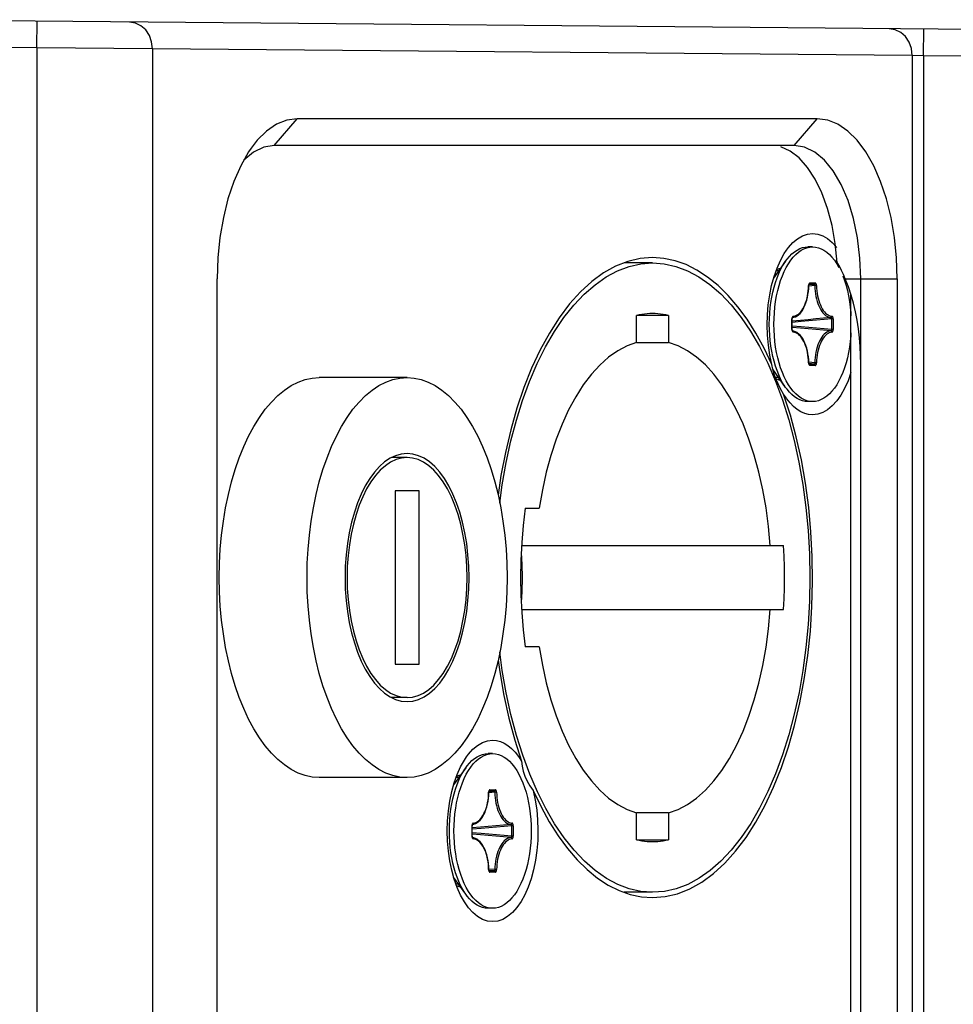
# Model space of a CAD drawing. Extents: x 0 to 420, y 0 to 297.
# Tile 22 of 124: x 157.52 to 164.52, y 81.72 to 89.11. Entities that reach past the tile are written whole.
import ezdxf

# ---------------------------------------------------------------- set-up
doc = ezdxf.new("R2010")
doc.units = 0
doc.header["$LTSCALE"] = 23.1
doc.layers.get('0').update_dxf_attribs({"linetype": 'CONTINUOUS'})
doc.layers.add('02___PRT_ALL_AXES', color=7, linetype='CONTINUOUS')
doc.layers.add('AXES', color=7, linetype='CONTINUOUS')

msp = doc.modelspace()

# ---------------------------------------------------------------- linework, layer by layer
at = {"color": 7, "linetype": 'CONTINUOUS'}
for p, q in [((173.781457, 88.955189), (156.264376, 89.108059)), ((157.648271, 88.895974), (157.650016, 89.095966)), ((164.299346, 88.837931), (164.301091, 89.037923)), ((157.648271, 88.895974), (156.26263, 88.908066)), ((158.514296, 88.889928), (157.648271, 88.895974)), ((157.648271, 88.895974), (157.648271, 74.552777)), ((164.212743, 88.840198), (158.514296, 88.889928)), ((158.514296, 88.889928), (158.514296, 74.558823)), ((164.299346, 88.837931), (164.212743, 88.840198)), ((164.212743, 88.840198), (164.212743, 74.608552)), ((173.179712, 88.760433), (164.299346, 88.837931)), ((164.299346, 88.837931), (164.299346, 74.61082)), ((159.427564, 88.164375), (159.600769, 88.364375)), ((163.500769, 88.364375), (159.600769, 88.364375)), ((163.327564, 88.164375), (163.500769, 88.364375)), ((159.371215, 88.272934), (159.300794, 88.203634)), ((159.300794, 88.203634), (159.254391, 88.144081)), ((163.327564, 88.164375), (159.427564, 88.164375)), ((163.613846, 87.437042), (163.647209, 87.400118)), ((162.266333, 87.284375), (162.052441, 87.284375)), ((163.21224, 87.224375), (163.19199, 87.224375)), ((159.000769, 76.284375), (159.000769, 87.164375)), ((163.446603, 87.133539), (163.486064, 87.133539)), ((163.711752, 87.164375), (164.100769, 87.164375)), ((163.827564, 76.284375), (163.827564, 87.164375)), ((164.100769, 87.164375), (164.100769, 76.284375)), ((163.436836, 87.117516), (163.436648, 87.114427)), ((163.43724, 87.120432), (163.436836, 87.117516)), ((163.437868, 87.123205), (163.43724, 87.120432)), ((163.483135, 87.114027), (163.437792, 87.109815)), ((163.478159, 87.123577), (163.438666, 87.11977)), ((163.440027, 87.123577), (163.478159, 87.123577)), ((163.754359, 76.40343), (163.754359, 87.045321)), ((162.386333, 86.889776), (162.146333, 86.889776)), ((162.146333, 86.688121), (162.146333, 86.889776)), ((162.386333, 86.889776), (162.386333, 86.688121)), ((163.311875, 86.866932), (163.311752, 86.863837)), ((163.311752, 86.863837), (163.313091, 86.863837)), ((163.311752, 86.784914), (163.311752, 86.863837)), ((163.312218, 86.869876), (163.311875, 86.866932)), ((163.313091, 86.784914), (163.313091, 86.863837)), ((163.375508, 86.85347), (163.313091, 86.848148)), ((163.379913, 86.843575), (163.313091, 86.837916)), ((163.315174, 86.874121), (163.314734, 86.874029)), ((163.315177, 86.873887), (163.315433, 86.874295)), ((163.620915, 86.863837), (163.608029, 86.863837)), ((163.608029, 86.863837), (163.608029, 86.784913)), ((163.620915, 86.863837), (163.620915, 86.784914)), ((163.311752, 86.784914), (163.313091, 86.784914)), ((163.311752, 86.784914), (163.311875, 86.781819)), ((163.311875, 86.781819), (163.312218, 86.778876)), ((163.315174, 86.774629), (163.314734, 86.774722)), ((163.326648, 86.772631), (163.315243, 86.774764)), ((163.315651, 86.774175), (163.315243, 86.774764)), ((163.620915, 86.784914), (163.608029, 86.784914)), ((162.146333, 86.688121), (162.386333, 86.688121)), ((163.483135, 86.534724), (163.437792, 86.538936)), ((163.130313, 86.53178), (163.187921, 86.398194)), ((163.436648, 86.534314), (163.436835, 86.531232)), ((163.436835, 86.531232), (163.437239, 86.528319)), ((163.478159, 86.525174), (163.438665, 86.528981)), ((163.478159, 86.525174), (163.440026, 86.525174)), ((163.486064, 86.515212), (163.446603, 86.515212)), ((163.21224, 86.424375), (163.187118, 86.424375)), ((163.187921, 86.398194), (163.240403, 86.256423)), ((163.27004, 86.269175), (163.249355, 86.300848)), ((160.424513, 85.824375), (160.308996, 85.824375)), ((160.514513, 85.574375), (160.334513, 85.574375)), ((160.334513, 85.574375), (160.334513, 84.274375)), ((160.514513, 84.274375), (160.514513, 85.574375)), ((161.311085, 85.444375), (161.415158, 85.444375)), ((161.283946, 85.164375), (163.249034, 85.164375)), ((161.283946, 84.684375), (163.249034, 84.684375)), ((161.415158, 84.404375), (161.311085, 84.404375)), ((160.334513, 84.274375), (160.514513, 84.274375)), ((160.424513, 84.024375), (160.308996, 84.024375)), ((161.402353, 83.31697), (161.344746, 83.450556)), ((160.81224, 83.424375), (160.792015, 83.424375)), ((161.036836, 83.317516), (161.036648, 83.314427)), ((161.03724, 83.320432), (161.036836, 83.317516)), ((161.037868, 83.323205), (161.03724, 83.320432)), ((161.083135, 83.314027), (161.037792, 83.309815)), ((161.078159, 83.323577), (161.038666, 83.31977)), ((161.040027, 83.323577), (161.078159, 83.323577)), ((161.046603, 83.333539), (161.086064, 83.333539)), ((162.386333, 83.160629), (162.146333, 83.160629)), ((162.146333, 82.958975), (162.146333, 83.160629)), ((162.386333, 83.160629), (162.386333, 82.958975)), ((160.911875, 83.066932), (160.911752, 83.063837)), ((160.912218, 83.069876), (160.911875, 83.066932)), ((160.915174, 83.074121), (160.914734, 83.074029)), ((160.915177, 83.073887), (160.915433, 83.074295)), ((160.911752, 83.063837), (160.913091, 83.063837)), ((160.911752, 82.984914), (160.911752, 83.063837)), ((160.913091, 82.984914), (160.913091, 83.063837)), ((160.975508, 83.05347), (160.913091, 83.048148)), ((160.979913, 83.043575), (160.913091, 83.037916)), ((161.220915, 83.063837), (161.208029, 83.063837)), ((161.208029, 83.063837), (161.208029, 82.984913)), ((161.220915, 83.063837), (161.220915, 82.984914)), ((160.911752, 82.984914), (160.913091, 82.984914)), ((160.911752, 82.984914), (160.911875, 82.981819)), ((160.911875, 82.981819), (160.912218, 82.978876)), ((160.915174, 82.974629), (160.914734, 82.974722)), ((160.926648, 82.972631), (160.915243, 82.974764)), ((160.915651, 82.974175), (160.915243, 82.974764)), ((161.220915, 82.984914), (161.208029, 82.984914)), ((162.146333, 82.958975), (162.386333, 82.958975)), ((161.036648, 82.734314), (161.036835, 82.731232)), ((161.036835, 82.731232), (161.037239, 82.728319)), ((161.083135, 82.734724), (161.037792, 82.738936)), ((161.078159, 82.725174), (161.038665, 82.728981)), ((161.078159, 82.725174), (161.040026, 82.725174)), ((161.086064, 82.715212), (161.046603, 82.715212)), ((160.81224, 82.624375), (160.792015, 82.624375)), ((162.266333, 82.564375), (162.052235, 82.564375))]:
    msp.add_line(p, q, dxfattribs=at)
for points in [[(158.514296, 88.889928), (158.508563, 88.941451), (158.491524, 88.989494), (158.464332, 89.030816), (158.428821, 89.062628), (158.387391, 89.082782), (158.342837, 89.08992)], [(164.212743, 88.840198), (164.20701, 88.891718), (164.189973, 88.939761), (164.162782, 88.981083), (164.127272, 89.012896), (164.085841, 89.033052), (164.041284, 89.040191)], [(159.600769, 88.364375), (159.521821, 88.353814), (159.445509, 88.323503), (159.371215, 88.272934)], [(164.100769, 87.164375), (164.095488, 87.322272), (164.080333, 87.474896), (164.055049, 87.623483), (164.020399, 87.764326), (163.976739, 87.894782), (163.925035, 88.0129), (163.865976, 88.116309), (163.800749, 88.20363), (163.730326, 88.272932), (163.656032, 88.323502), (163.579719, 88.353813), (163.500769, 88.364375)], [(159.427564, 88.164375), (159.34938, 88.152074), (159.273103, 88.115462), (159.200608, 88.055422)], [(163.827564, 87.164375), (163.821414, 87.320743), (163.803108, 87.473298), (163.773087, 87.618287), (163.732088, 87.752118), (163.681118, 87.871481), (163.621437, 87.973421), (163.554521, 88.055421), (163.482026, 88.115462), (163.405748, 88.152074), (163.327564, 88.164375)], [(159.254391, 88.144081), (159.235566, 88.116314), (159.176507, 88.012906), (159.124802, 87.894789), (159.081142, 87.764334), (159.046491, 87.623489), (159.021206, 87.4749), (159.00605, 87.322274), (159.000769, 87.164375)], [(163.650539, 87.287756), (163.636409, 87.42977), (163.612693, 87.564025), (163.578986, 87.691939), (163.536499, 87.809259), (163.485877, 87.912741), (163.428408, 88.00079), (163.365107, 88.071032), (163.297434, 88.12256), (163.227409, 88.153462)], [(163.27004, 87.379576), (163.284675, 87.399142), (163.31819, 87.436432), (163.35369, 87.465901), (163.39057, 87.487278), (163.428029, 87.500045), (163.466333, 87.504375)], [(163.466333, 87.504375), (163.504628, 87.500009), (163.541979, 87.487331), (163.57861, 87.466185), (163.613846, 87.437042)], [(163.161767, 86.522122), (163.146616, 86.593148), (163.135662, 86.666181), (163.128876, 86.741702), (163.126347, 86.818266), (163.128188, 86.894909), (163.134294, 86.970662), (163.144669, 87.044539), (163.159101, 87.115638), (163.177482, 87.182988), (163.199506, 87.245816), (163.224965, 87.303234), (163.253464, 87.354608), (163.27004, 87.379576)], [(162.266333, 87.324375), (162.172617, 87.31701), (162.080037, 87.295277), (161.988321, 87.259045), (161.89829, 87.208708), (161.810501, 87.144445), (161.725468, 87.066771), (161.643736, 86.97604), (161.565766, 86.872919), (161.492069, 86.757924), (161.42305, 86.631856), (161.359172, 86.495385), (161.300773, 86.349429), (161.24826, 86.194789), (161.201896, 86.03248), (161.162019, 85.863419), (161.128811, 85.688689), (161.107553, 85.543556)], [(161.120286, 85.482051), (161.138838, 85.620519), (161.168054, 85.78724), (161.203351, 85.949008), (161.244487, 86.104599), (161.291302, 86.253606), (161.343692, 86.395546), (161.401256, 86.529417), (161.463698, 86.654269), (161.530597, 86.769468), (161.601571, 86.874205), (161.676207, 86.968048), (161.754108, 87.050403), (161.834849, 87.120936), (161.918034, 87.179197), (162.003181, 87.22494), (162.089845, 87.257797), (162.17751, 87.277678), (162.266333, 87.284344)], [(163.161767, 86.522122), (163.103357, 86.644097), (163.041148, 86.757037), (162.974973, 86.861181), (162.905331, 86.95581), (162.832537, 87.040398), (162.756969, 87.114605), (162.67897, 87.177998), (162.598947, 87.23034), (162.517295, 87.271287), (162.434388, 87.300723), (162.350798, 87.318391), (162.266333, 87.324375)], [(162.266333, 87.284344), (162.353859, 87.277873), (162.441532, 87.258187), (162.528214, 87.22552), (162.613403, 87.179954), (162.696641, 87.121859), (162.777446, 87.051469), (162.8554, 86.969271), (162.93005, 86.87563), (163.001018, 86.771142), (163.067886, 86.656288), (163.130313, 86.53178)], [(163.711752, 87.164375), (163.697612, 87.196943), (163.682662, 87.228379), (163.666954, 87.258656), (163.650539, 87.287756)], [(163.224872, 87.242239), (163.213756, 87.240782), (163.195146, 87.233378)], [(163.446603, 87.133539), (163.445055, 87.133292), (163.443583, 87.132606), (163.442171, 87.131463), (163.440865, 87.129915), (163.439701, 87.127996), (163.438695, 87.125749), (163.437868, 87.123205)], [(163.446603, 87.133539), (163.446454, 87.131695), (163.446014, 87.129914), (163.445297, 87.128258), (163.444327, 87.126783), (163.443139, 87.125539), (163.441773, 87.12457), (163.440275, 87.123908)], [(163.486064, 87.133539), (163.485916, 87.131695), (163.485475, 87.129914), (163.484758, 87.128258), (163.483789, 87.126783), (163.482601, 87.125539), (163.481234, 87.12457), (163.479736, 87.123908), (163.478159, 87.123577)], [(163.496019, 87.114424), (163.495831, 87.117514), (163.495427, 87.120431), (163.494798, 87.123207), (163.49397, 87.125753), (163.492964, 87.128), (163.491799, 87.129918), (163.490494, 87.131464), (163.489084, 87.132606), (163.487612, 87.133292), (163.486064, 87.133539)], [(163.754935, 87.04343), (163.7347, 87.104498), (163.711752, 87.164375)], [(163.315239, 86.873986), (163.326643, 86.876118), (163.338475, 86.880413), (163.350165, 86.886832), (163.361534, 86.895349), (163.372452, 86.905911), (163.382784, 86.918409), (163.392397, 86.932662), (163.401233, 86.948546), (163.409213, 86.965874), (163.416299, 86.984507), (163.422443, 87.004273), (163.427612, 87.025013), (163.431773, 87.046556), (163.434901, 87.068726), (163.436977, 87.091348), (163.437987, 87.114226)], [(163.321302, 86.883746), (163.331253, 86.885399), (163.341035, 86.88866), (163.350682, 86.893548), (163.360095, 86.900005), (163.369208, 86.908002), (163.377962, 86.91747), (163.386293, 86.928357), (163.394149, 86.940578), (163.40147, 86.954061), (163.408214, 86.968702), (163.414326, 86.984412), (163.419773, 87.001075), (163.42451, 87.018585), (163.428511, 87.036815), (163.431742, 87.055648), (163.434188, 87.074948), (163.43582, 87.094519), (163.436648, 87.114427)], [(163.436649, 87.114437), (163.437422, 87.114358), (163.437871, 87.114283), (163.437987, 87.114226)], [(163.437987, 87.114227), (163.438005, 87.114829), (163.43816, 87.116875), (163.438439, 87.11876), (163.438818, 87.120442), (163.439259, 87.121865), (163.439719, 87.122993), (163.440136, 87.123784), (163.440373, 87.124145)], [(163.478159, 87.123577), (163.479247, 87.123405), (163.480255, 87.122871), (163.481154, 87.122001), (163.481914, 87.120829), (163.482509, 87.119395), (163.482921, 87.117747), (163.483136, 87.115936), (163.483135, 87.114026)], [(163.496018, 87.114437), (163.494948, 87.114361), (163.493618, 87.114287), (163.492073, 87.114219), (163.490367, 87.114158), (163.488558, 87.114107), (163.486707, 87.114067), (163.484879, 87.114039), (163.483135, 87.114026)], [(163.483135, 87.114027), (163.483991, 87.093367), (163.485696, 87.072919), (163.48824, 87.052823), (163.491605, 87.033215), (163.495769, 87.014231), (163.500702, 86.996), (163.506371, 86.978645), (163.512737, 86.962286), (163.519757, 86.947034), (163.527383, 86.932994), (163.535562, 86.920261), (163.54424, 86.908923), (163.553356, 86.899057), (163.562848, 86.890731), (163.572651, 86.884), (163.582699, 86.878912), (163.592924, 86.875501), (163.603254, 86.87379)], [(163.496019, 87.114424), (163.496846, 87.094518), (163.498478, 87.074948), (163.500924, 87.055648), (163.504155, 87.036815), (163.508157, 87.018585), (163.512893, 87.001075), (163.51834, 86.984413), (163.524453, 86.968702), (163.531196, 86.954061), (163.538518, 86.940578), (163.546374, 86.928358), (163.554705, 86.91747), (163.563458, 86.908002), (163.572571, 86.900005), (163.581985, 86.893548), (163.591631, 86.88866), (163.601413, 86.885399), (163.611364, 86.883746)], [(163.827564, 86.524375), (163.826479, 86.590718), (163.823156, 86.65687), (163.817608, 86.722946), (163.809795, 86.788601), (163.799712, 86.853537), (163.78726, 86.91772), (163.772388, 86.981086), (163.754935, 87.04343)], [(162.266333, 86.904375), (162.246281, 86.903969), (162.226246, 86.902751), (162.206222, 86.900722), (162.186224, 86.897882), (162.166262, 86.894234), (162.146333, 86.889776)], [(162.386333, 86.889776), (162.366405, 86.894234), (162.346443, 86.897882), (162.326444, 86.900722), (162.306421, 86.902751), (162.286385, 86.903969), (162.266333, 86.904375)], [(163.321302, 86.883746), (163.319762, 86.883371), (163.318305, 86.882563), (163.316918, 86.881304), (163.315645, 86.879649), (163.314521, 86.877636), (163.313562, 86.875307), (163.312789, 86.872698), (163.312218, 86.869876)], [(163.313091, 86.863837), (163.313098, 86.864475), (163.313217, 86.866576), (163.313471, 86.868537), (163.313836, 86.870306), (163.314275, 86.871816), (163.314744, 86.873024), (163.315177, 86.873887)], [(163.320106, 86.878468), (163.319167, 86.876994), (163.318004, 86.875751), (163.316658, 86.874783), (163.315174, 86.874121)], [(163.321302, 86.883744), (163.321192, 86.881901), (163.320789, 86.880122), (163.320106, 86.878468)], [(163.603254, 86.87379), (163.54753, 86.868679), (163.490997, 86.86359), (163.433674, 86.858522), (163.375508, 86.85347)], [(163.608029, 86.863837), (163.552208, 86.858737), (163.495582, 86.853659), (163.438168, 86.848608), (163.379913, 86.843575)], [(163.611364, 86.883744), (163.611174, 86.881902), (163.610696, 86.880123), (163.609945, 86.878468), (163.608946, 86.876994), (163.607733, 86.875751), (163.606347, 86.874783), (163.604837, 86.874122), (163.603253, 86.87379)], [(163.603253, 86.87379), (163.604337, 86.873539), (163.605333, 86.87293), (163.606213, 86.871992), (163.606949, 86.87076), (163.607513, 86.869277), (163.607891, 86.867592), (163.608069, 86.865757), (163.608029, 86.863837)], [(163.620915, 86.863837), (163.620792, 86.866931), (163.620449, 86.869875), (163.619877, 86.872699), (163.619103, 86.875311), (163.618144, 86.87764), (163.61702, 86.879652), (163.615748, 86.881305), (163.614362, 86.882563), (163.612905, 86.88337), (163.611364, 86.883746)], [(163.312218, 86.778876), (163.312789, 86.776051), (163.313563, 86.773439), (163.314523, 86.771111), (163.315646, 86.769098), (163.316918, 86.767446), (163.318305, 86.766188), (163.319763, 86.765381), (163.321307, 86.765005)], [(163.608029, 86.784913), (163.552208, 86.790014), (163.495581, 86.795091), (163.438168, 86.800143), (163.379912, 86.805176), (163.313091, 86.810835)], [(163.603254, 86.77496), (163.54753, 86.780071), (163.490996, 86.785161), (163.433673, 86.790228), (163.375507, 86.79528), (163.313091, 86.800603)], [(163.315243, 86.774764), (163.315153, 86.774907), (163.31471, 86.775803), (163.314235, 86.777054), (163.313795, 86.778611), (163.313436, 86.780427), (163.313195, 86.782431), (163.313093, 86.784568), (163.313091, 86.784914)], [(163.320107, 86.770283), (163.319168, 86.771757), (163.318005, 86.772999), (163.316658, 86.773968), (163.315174, 86.774629)], [(163.321302, 86.765007), (163.321193, 86.766849), (163.32079, 86.768628), (163.320107, 86.770283)], [(163.436648, 86.534314), (163.435821, 86.554215), (163.434191, 86.573779), (163.431747, 86.593072), (163.428518, 86.611899), (163.42452, 86.630125), (163.419786, 86.647632), (163.414342, 86.664294), (163.408232, 86.680006), (163.401491, 86.694649), (163.39417, 86.708136), (163.386315, 86.720362), (163.377984, 86.731255), (163.369228, 86.740728), (163.360113, 86.748731), (163.350697, 86.755193), (163.341047, 86.760085), (163.331261, 86.763349), (163.321307, 86.765005)], [(163.437987, 86.53452), (163.436975, 86.557434), (163.434894, 86.580084), (163.431759, 86.602277), (163.42759, 86.623835), (163.422413, 86.644585), (163.416261, 86.664355), (163.409168, 86.682984), (163.401183, 86.700303), (163.392346, 86.716172), (163.382736, 86.730407), (163.372411, 86.742884), (163.361505, 86.753427), (163.350151, 86.761927), (163.338475, 86.768337), (163.326648, 86.772631)], [(163.603254, 86.77496), (163.592923, 86.77325), (163.582699, 86.769838), (163.572651, 86.76475), (163.562848, 86.75802), (163.553356, 86.749693), (163.54424, 86.739827), (163.535563, 86.728489), (163.527383, 86.715757), (163.519757, 86.701717), (163.512737, 86.686465), (163.506371, 86.670106), (163.500702, 86.652751), (163.495769, 86.634519), (163.491605, 86.615535), (163.48824, 86.595928), (163.485696, 86.575832), (163.483991, 86.555384), (163.483135, 86.534724)], [(163.611364, 86.765005), (163.601411, 86.763351), (163.591628, 86.760089), (163.58198, 86.7552), (163.572567, 86.748742), (163.563454, 86.740744), (163.554701, 86.731276), (163.546371, 86.720388), (163.538516, 86.708168), (163.531195, 86.694686), (163.524452, 86.680047), (163.51834, 86.664338), (163.512894, 86.647676), (163.508157, 86.630167), (163.504156, 86.611938), (163.500925, 86.593109), (163.498479, 86.573809), (163.496847, 86.554232), (163.496019, 86.534314)], [(163.608029, 86.784914), (163.608068, 86.782988), (163.607889, 86.781148), (163.607509, 86.77946), (163.606942, 86.777977), (163.606206, 86.776749), (163.605327, 86.775815), (163.604333, 86.77521), (163.603253, 86.77496)], [(163.611364, 86.765007), (163.611177, 86.766849), (163.6107, 86.768628), (163.609949, 86.770283), (163.608949, 86.771757), (163.607736, 86.772999), (163.606349, 86.773968), (163.604838, 86.774629), (163.603253, 86.77496)], [(163.611364, 86.765005), (163.612905, 86.76538), (163.614361, 86.766188), (163.615749, 86.767447), (163.617022, 86.769101), (163.618146, 86.771115), (163.619105, 86.773443), (163.619878, 86.776053), (163.620449, 86.778875), (163.620791, 86.781818), (163.620915, 86.784914)], [(162.146333, 86.688121), (162.074599, 86.662525), (162.004686, 86.625717), (161.936385, 86.577508), (161.870325, 86.51846), (161.806944, 86.448893), (161.746611, 86.369349), (161.689733, 86.280266), (161.636639, 86.182285), (161.587699, 86.075952), (161.543192, 85.962), (161.503448, 85.841071), (161.468692, 85.713978), (161.439304, 85.581875), (161.415158, 85.444375)], [(163.148206, 85.164375), (163.135459, 85.307449), (163.117108, 85.446995), (163.093063, 85.583447), (163.063596, 85.715506), (163.028857, 85.842271), (162.989123, 85.962978), (162.944611, 86.076788), (162.895655, 86.18303), (162.842533, 86.280941), (162.785629, 86.369963), (162.725275, 86.449429), (162.661893, 86.518906), (162.595865, 86.577837), (162.52764, 86.625926), (162.457868, 86.662627), (162.386333, 86.688121)], [(163.249355, 86.300848), (163.226439, 86.339427), (163.206888, 86.377207), (163.190764, 86.414062), (163.177934, 86.450355), (163.168252, 86.486424), (163.161767, 86.522122)], [(163.436649, 86.534314), (163.437422, 86.53439), (163.437871, 86.534464), (163.437987, 86.53452)], [(163.437239, 86.528319), (163.437869, 86.525544), (163.438696, 86.522998)], [(163.440519, 86.524414), (163.440547, 86.524389), (163.440422, 86.524538), (163.440115, 86.525002), (163.439688, 86.525825), (163.439221, 86.526994), (163.438777, 86.528464), (163.438402, 86.530195), (163.438133, 86.532125), (163.437995, 86.53421), (163.437987, 86.53452)], [(163.438696, 86.522998), (163.439703, 86.52075), (163.440867, 86.518832), (163.442172, 86.517287), (163.443583, 86.516145), (163.445055, 86.515459), (163.446603, 86.515212)], [(163.446603, 86.515212), (163.446454, 86.517056), (163.446014, 86.518836), (163.445297, 86.520493), (163.444327, 86.521968), (163.443139, 86.523211), (163.441773, 86.524181), (163.440275, 86.524842)], [(163.754359, 86.463182), (163.7542, 86.462607), (163.732153, 86.400394), (163.70673, 86.343561), (163.678312, 86.292717), (163.6472, 86.248621), (163.613836, 86.211699), (163.578603, 86.182559), (163.541973, 86.161417), (163.504626, 86.148741), (163.466333, 86.144375)], [(163.483135, 86.534725), (163.483135, 86.532808), (163.482919, 86.530992), (163.482505, 86.529342), (163.481908, 86.527909), (163.481147, 86.526741), (163.48025, 86.525876), (163.479244, 86.525345), (163.478159, 86.525174)], [(163.486064, 86.515212), (163.485916, 86.517056), (163.485475, 86.518836), (163.484758, 86.520493), (163.483789, 86.521968), (163.482601, 86.523211), (163.481234, 86.524181), (163.479736, 86.524842), (163.478159, 86.525174)], [(163.496018, 86.534314), (163.494948, 86.534393), (163.493618, 86.534468), (163.492074, 86.534536), (163.490367, 86.534596), (163.488558, 86.534646), (163.486707, 86.534685), (163.484879, 86.534712), (163.483135, 86.534725)], [(163.486064, 86.515212), (163.487611, 86.515458), (163.489083, 86.516144), (163.490495, 86.517288), (163.491801, 86.518835), (163.492966, 86.520754), (163.493972, 86.523002), (163.494798, 86.525546), (163.495427, 86.528318), (163.495831, 86.531231), (163.496019, 86.534314)], [(163.189509, 86.417613), (163.213774, 86.407964), (163.224873, 86.40651)], [(162.266333, 82.524375), (162.36005, 82.531741), (162.452629, 82.553474), (162.544345, 82.589706), (162.634377, 82.640043), (162.722166, 82.704306), (162.807198, 82.78198), (162.888931, 82.87271), (162.9669, 82.975831), (163.040598, 83.090827), (163.109617, 83.216894), (163.173495, 83.353365), (163.231893, 83.499322), (163.284406, 83.653961), (163.33077, 83.816271), (163.370647, 83.985331), (163.403855, 84.160062), (163.430131, 84.339449), (163.449379, 84.522369), (163.461418, 84.707738), (163.46624, 84.894417), (163.46375, 85.081279), (163.454028, 85.267196), (163.437068, 85.451026), (163.413038, 85.631678), (163.382018, 85.808023), (163.344259, 85.979034), (163.300072, 86.143134), (163.249355, 86.300848)], [(163.240403, 86.256423), (163.287376, 86.107371), (163.328695, 85.951577), (163.364173, 85.789455), (163.393556, 85.622284), (163.416545, 85.451131), (163.433083, 85.277054), (163.442993, 85.101646), (163.446333, 84.924375)], [(163.466333, 86.144375), (163.436758, 86.146982), (163.407678, 86.154571), (163.379005, 86.167192), (163.351001, 86.184693), (163.323823, 86.207007), (163.297689, 86.233921), (163.2729, 86.265172), (163.27004, 86.269175)], [(160.339069, 85.83854), (160.297263, 85.818849), (160.256535, 85.791574), (160.21725, 85.756854), (160.179722, 85.715077), (160.144295, 85.666511), (160.111244, 85.611654), (160.080883, 85.550895), (160.053435, 85.484825), (160.029172, 85.413944), (160.008262, 85.338912), (159.990925, 85.260321), (159.977264, 85.178882), (159.967443, 85.095258), (159.961496, 85.010185), (159.959525, 84.924375), (159.961496, 84.838566), (159.967443, 84.753493), (159.977264, 84.669869), (159.990925, 84.58843), (160.008262, 84.509839), (160.029172, 84.434807), (160.053435, 84.363925), (160.080883, 84.297855), (160.111244, 84.237097), (160.144295, 84.182239), (160.179722, 84.133673), (160.21725, 84.091896), (160.256535, 84.057176), (160.297263, 84.029902)], [(160.424513, 85.824375), (160.382817, 85.820479), (160.341825, 85.809051), (160.301368, 85.789995), (160.261954, 85.7636), (160.223936, 85.73), (160.187618, 85.689571), (160.153334, 85.642571), (160.12135, 85.589483), (160.091968, 85.530685), (160.065405, 85.466746), (160.041925, 85.398151), (160.021689, 85.32554), (160.004912, 85.249484), (159.991691, 85.170672), (159.982187, 85.089745), (159.976432, 85.007417), (159.974525, 84.924375), (159.976432, 84.841334), (159.982187, 84.759005), (159.991691, 84.678079), (160.004912, 84.599267), (160.021689, 84.523211), (160.041925, 84.450599), (160.065405, 84.382004), (160.091968, 84.318066), (160.12135, 84.259267), (160.153334, 84.206179), (160.187618, 84.15918), (160.223936, 84.11875), (160.261954, 84.08515), (160.301368, 84.058756), (160.341825, 84.039699), (160.382817, 84.028272), (160.424513, 84.024375)], [(160.424513, 85.854375), (160.381427, 85.850349), (160.339069, 85.83854)], [(160.424513, 83.994375), (160.467598, 83.998401), (160.509956, 84.01021), (160.551762, 84.029902), (160.59249, 84.057176), (160.631775, 84.091896), (160.669304, 84.133673), (160.70473, 84.182239), (160.737781, 84.237097), (160.768142, 84.297855), (160.795591, 84.363925), (160.819853, 84.434807), (160.840764, 84.509839), (160.8581, 84.58843), (160.871762, 84.669869), (160.881583, 84.753493), (160.887529, 84.838566), (160.8895, 84.924375), (160.887529, 85.010185), (160.881583, 85.095258), (160.871762, 85.178882), (160.8581, 85.260321), (160.840764, 85.338912), (160.819853, 85.413944), (160.795591, 85.484825), (160.768142, 85.550895), (160.737781, 85.611654), (160.70473, 85.666511), (160.669304, 85.715077), (160.631775, 85.756854), (160.59249, 85.791574), (160.551762, 85.818849), (160.509956, 85.83854), (160.467598, 85.850349), (160.424513, 85.854375)], [(160.424513, 84.024375), (160.466208, 84.028272), (160.5072, 84.039699), (160.547658, 84.058756), (160.587071, 84.08515), (160.625089, 84.11875), (160.661407, 84.15918), (160.695691, 84.206179), (160.727676, 84.259267), (160.757058, 84.318066), (160.78362, 84.382004), (160.8071, 84.450599), (160.827336, 84.523211), (160.844114, 84.599267), (160.857334, 84.678079), (160.866838, 84.759005), (160.872593, 84.841334), (160.8745, 84.924375), (160.872593, 85.007417), (160.866838, 85.089745), (160.857334, 85.170672), (160.844114, 85.249484), (160.827336, 85.32554), (160.8071, 85.398151), (160.78362, 85.466746), (160.757058, 85.530685), (160.727676, 85.589483), (160.695691, 85.642571), (160.661407, 85.689571), (160.625089, 85.73), (160.587071, 85.7636), (160.547658, 85.789995), (160.5072, 85.809051), (160.466208, 85.820479), (160.424513, 85.824375)], [(161.311085, 85.444375), (161.29591, 85.316114), (161.28506, 85.186694), (161.278525, 85.055824), (161.276334, 84.924375), (161.278525, 84.792926), (161.28506, 84.662057), (161.29591, 84.532636), (161.311085, 84.404375)], [(163.249034, 84.684375), (163.253088, 84.764221), (163.255521, 84.844199), (163.256332, 84.924375), (163.255521, 85.004552), (163.253088, 85.08453), (163.249034, 85.164375)], [(161.281295, 85.111289), (161.286329, 85.022876), (161.288206, 84.924375)], [(161.288206, 84.924375), (161.286026, 84.818267), (161.281193, 84.739499)], [(163.446333, 84.924375), (163.443001, 84.747448), (163.433139, 84.572448), (163.416691, 84.398875), (163.393829, 84.228231), (163.364612, 84.061511), (163.329316, 83.899743), (163.28818, 83.744151), (163.241364, 83.595144), (163.188975, 83.453205), (163.131411, 83.319334), (163.068969, 83.194481), (163.002069, 83.079283), (162.931096, 82.974545), (162.85646, 82.880703), (162.778559, 82.798348), (162.697818, 82.727815), (162.614632, 82.669554), (162.529485, 82.623811), (162.442822, 82.590954), (162.355156, 82.571072), (162.266333, 82.564407)], [(162.386333, 83.160629), (162.45787, 83.186125), (162.527643, 83.222827), (162.595869, 83.270917), (162.661899, 83.32985), (162.725281, 83.399329), (162.785635, 83.478796), (162.84254, 83.56782), (162.895661, 83.665732), (162.944616, 83.771975), (162.989127, 83.885785), (163.02886, 84.006492), (163.063598, 84.133256), (163.093064, 84.265313), (163.117109, 84.401762), (163.135459, 84.541306), (163.148206, 84.684375)], [(161.415158, 84.404375), (161.439304, 84.266876), (161.468692, 84.134772), (161.503448, 84.007679), (161.543192, 83.886751), (161.587699, 83.772798), (161.636639, 83.666466), (161.689733, 83.568485), (161.746611, 83.479401), (161.806944, 83.399858), (161.870325, 83.33029), (161.936385, 83.271243), (162.004686, 83.223034), (162.074599, 83.186225), (162.146333, 83.160629)], [(161.344746, 83.450556), (161.292264, 83.592327), (161.245291, 83.741379), (161.203971, 83.897173), (161.168493, 84.059296), (161.139111, 84.226466), (161.120279, 84.366667)], [(161.107768, 84.306236), (161.119629, 84.217073), (161.150649, 84.040728), (161.188408, 83.869716), (161.232594, 83.705617), (161.283312, 83.547903)], [(160.297263, 84.029902), (160.339069, 84.01021), (160.381427, 83.998401), (160.424513, 83.994375)], [(160.870041, 83.579573), (160.885466, 83.60013), (160.91883, 83.637051), (160.954064, 83.666191), (160.990693, 83.687334), (161.028041, 83.70001), (161.066333, 83.704375)], [(161.066333, 83.704375), (161.095908, 83.701768), (161.124989, 83.69418), (161.153661, 83.681558), (161.181666, 83.664058), (161.208843, 83.641744), (161.234978, 83.61483), (161.259767, 83.583579), (161.283312, 83.547903)], [(160.870041, 82.469177), (160.854347, 82.492729), (160.82593, 82.543574), (160.800508, 82.600408), (160.778462, 82.662621), (160.760003, 82.72934), (160.745431, 82.799803), (160.734857, 82.873065), (160.728491, 82.94825), (160.726333, 83.024384), (160.728492, 83.100518), (160.734859, 83.175702), (160.745434, 83.248963), (160.760006, 83.319425), (160.778467, 83.386144), (160.800514, 83.448357), (160.825936, 83.50519), (160.854355, 83.556034), (160.870041, 83.579573)], [(161.283312, 83.547903), (161.287978, 83.509323), (161.296579, 83.471544), (161.309053, 83.434688), (161.325533, 83.398396), (161.346164, 83.362327), (161.3709, 83.326628)], [(160.824872, 83.44224), (160.813752, 83.440781), (160.795216, 83.433406)], [(160.915239, 83.073986), (160.926643, 83.076118), (160.938475, 83.080413), (160.950165, 83.086832), (160.961534, 83.095349), (160.972452, 83.105911), (160.982784, 83.118409), (160.992397, 83.132662), (161.001233, 83.148546), (161.009213, 83.165874), (161.016299, 83.184507), (161.022443, 83.204273), (161.027612, 83.225013), (161.031773, 83.246556), (161.034901, 83.268726), (161.036977, 83.291348), (161.037987, 83.314226)], [(160.921302, 83.083746), (160.931253, 83.085399), (160.941035, 83.08866), (160.950682, 83.093548), (160.960095, 83.100005), (160.969208, 83.108002), (160.977962, 83.11747), (160.986293, 83.128357), (160.994149, 83.140578), (161.00147, 83.154061), (161.008214, 83.168702), (161.014326, 83.184412), (161.019773, 83.201075), (161.02451, 83.218585), (161.028511, 83.236815), (161.031742, 83.255648), (161.034188, 83.274948), (161.03582, 83.294519), (161.036648, 83.314427)], [(161.036649, 83.314437), (161.037422, 83.314358), (161.037871, 83.314283), (161.037987, 83.314226)], [(161.046603, 83.333539), (161.045055, 83.333292), (161.043583, 83.332606), (161.042171, 83.331463), (161.040865, 83.329915), (161.039701, 83.327996), (161.038695, 83.325749), (161.037868, 83.323205)], [(161.037987, 83.314227), (161.038005, 83.314829), (161.03816, 83.316875), (161.038439, 83.31876), (161.038818, 83.320442), (161.039259, 83.321865), (161.039719, 83.322993), (161.040136, 83.323784), (161.040373, 83.324145)], [(161.046603, 83.333539), (161.046454, 83.331695), (161.046014, 83.329914), (161.045297, 83.328258), (161.044327, 83.326783), (161.043139, 83.325539), (161.041773, 83.32457), (161.040275, 83.323908)], [(161.3709, 83.326628), (161.386051, 83.255603), (161.397005, 83.18257), (161.40379, 83.107048), (161.40632, 83.030484), (161.404479, 82.953842), (161.398372, 82.878088), (161.387997, 82.804212), (161.373565, 82.733113), (161.355185, 82.665762), (161.333161, 82.602935), (161.307702, 82.545517), (161.279203, 82.494143), (161.247991, 82.449609), (161.214477, 82.412318), (161.178976, 82.38285), (161.142096, 82.361473), (161.104638, 82.348705), (161.066333, 82.344375)], [(161.086064, 83.333539), (161.085916, 83.331695), (161.085475, 83.329914), (161.084758, 83.328258), (161.083789, 83.326783), (161.082601, 83.325539), (161.081234, 83.32457), (161.079736, 83.323908), (161.078159, 83.323577)], [(161.078159, 83.323577), (161.079247, 83.323405), (161.080255, 83.322871), (161.081154, 83.322001), (161.081914, 83.320829), (161.082509, 83.319395), (161.082921, 83.317747), (161.083136, 83.315936), (161.083135, 83.314026)], [(161.096018, 83.314437), (161.094948, 83.314361), (161.093618, 83.314287), (161.092073, 83.314219), (161.090367, 83.314158), (161.088558, 83.314107), (161.086707, 83.314067), (161.084879, 83.314039), (161.083135, 83.314026)], [(161.083135, 83.314027), (161.083991, 83.293367), (161.085696, 83.272919), (161.08824, 83.252823), (161.091605, 83.233215), (161.095769, 83.214231), (161.100702, 83.196), (161.106371, 83.178645), (161.112737, 83.162286), (161.119757, 83.147034), (161.127383, 83.132994), (161.135562, 83.120261), (161.14424, 83.108923), (161.153356, 83.099057), (161.162848, 83.090731), (161.172651, 83.084), (161.182699, 83.078912), (161.192924, 83.075501), (161.203254, 83.07379)], [(161.096019, 83.314424), (161.095831, 83.317514), (161.095427, 83.320431), (161.094798, 83.323207), (161.09397, 83.325753), (161.092964, 83.328), (161.091799, 83.329918), (161.090494, 83.331464), (161.089084, 83.332606), (161.087612, 83.333292), (161.086064, 83.333539)], [(161.096019, 83.314424), (161.096846, 83.294518), (161.098478, 83.274948), (161.100924, 83.255648), (161.104155, 83.236815), (161.108157, 83.218585), (161.112893, 83.201075), (161.11834, 83.184413), (161.124453, 83.168702), (161.131196, 83.154061), (161.138518, 83.140578), (161.146374, 83.128358), (161.154705, 83.11747), (161.163458, 83.108002), (161.172571, 83.100005), (161.181985, 83.093548), (161.191631, 83.08866), (161.201413, 83.085399), (161.211364, 83.083746)], [(161.3709, 83.326628), (161.42931, 83.204653), (161.491519, 83.091713), (161.557693, 82.987569), (161.627336, 82.89294), (161.700129, 82.808353), (161.775698, 82.734145), (161.853696, 82.670752), (161.933719, 82.618411), (162.015372, 82.577464), (162.098278, 82.548027), (162.181869, 82.53036), (162.266333, 82.524375)], [(162.266333, 82.564407), (162.178807, 82.570878), (162.091135, 82.590563), (162.004452, 82.623231), (161.919264, 82.668797), (161.836025, 82.726892), (161.755221, 82.797282), (161.677267, 82.87948), (161.602616, 82.97312), (161.531649, 83.077608), (161.464781, 83.192462), (161.402353, 83.31697)], [(160.921302, 83.083746), (160.919762, 83.083371), (160.918305, 83.082563), (160.916918, 83.081304), (160.915645, 83.079649), (160.914521, 83.077636), (160.913562, 83.075307), (160.912789, 83.072698), (160.912218, 83.069876)], [(160.913091, 83.063837), (160.913098, 83.064475), (160.913217, 83.066576), (160.913471, 83.068537), (160.913836, 83.070306), (160.914275, 83.071816), (160.914744, 83.073024), (160.915177, 83.073887)], [(160.920106, 83.078468), (160.919167, 83.076994), (160.918004, 83.075751), (160.916658, 83.074783), (160.915174, 83.074121)], [(160.921302, 83.083744), (160.921192, 83.081901), (160.920789, 83.080122), (160.920106, 83.078468)], [(161.203254, 83.07379), (161.14753, 83.068679), (161.090997, 83.06359), (161.033674, 83.058522), (160.975508, 83.05347)], [(161.211364, 83.083744), (161.211174, 83.081902), (161.210696, 83.080123), (161.209945, 83.078468), (161.208946, 83.076994), (161.207733, 83.075751), (161.206347, 83.074783), (161.204837, 83.074122), (161.203253, 83.07379)], [(161.203253, 83.07379), (161.204337, 83.073539), (161.205333, 83.07293), (161.206213, 83.071992), (161.206949, 83.07076), (161.207513, 83.069277), (161.207891, 83.067592), (161.208069, 83.065757), (161.208029, 83.063837)], [(161.220915, 83.063837), (161.220792, 83.066931), (161.220449, 83.069875), (161.219877, 83.072699), (161.219103, 83.075311), (161.218144, 83.07764), (161.21702, 83.079652), (161.215748, 83.081305), (161.214362, 83.082563), (161.212905, 83.08337), (161.211364, 83.083746)], [(161.208029, 82.984913), (161.152208, 82.990014), (161.095581, 82.995091), (161.038168, 83.000143), (160.979912, 83.005176), (160.913091, 83.010835)], [(161.203254, 82.97496), (161.14753, 82.980071), (161.090996, 82.985161), (161.033673, 82.990228), (160.975507, 82.99528), (160.913091, 83.000603)], [(161.208029, 83.063837), (161.152208, 83.058737), (161.095582, 83.053659), (161.038168, 83.048608), (160.979913, 83.043575)], [(160.912218, 82.978876), (160.912789, 82.976051), (160.913563, 82.973439), (160.914523, 82.971111), (160.915646, 82.969098), (160.916918, 82.967446), (160.918305, 82.966188), (160.919763, 82.965381), (160.921307, 82.965005)], [(160.915243, 82.974764), (160.915153, 82.974907), (160.91471, 82.975803), (160.914235, 82.977054), (160.913795, 82.978611), (160.913436, 82.980427), (160.913195, 82.982431), (160.913093, 82.984568), (160.913091, 82.984914)], [(160.920107, 82.970283), (160.919168, 82.971757), (160.918005, 82.972999), (160.916658, 82.973968), (160.915174, 82.974629)], [(160.921302, 82.965007), (160.921193, 82.966849), (160.92079, 82.968628), (160.920107, 82.970283)], [(161.036648, 82.734314), (161.035821, 82.754215), (161.034191, 82.773779), (161.031747, 82.793072), (161.028518, 82.811899), (161.02452, 82.830125), (161.019786, 82.847632), (161.014342, 82.864294), (161.008232, 82.880006), (161.001491, 82.894649), (160.99417, 82.908136), (160.986315, 82.920362), (160.977984, 82.931255), (160.969228, 82.940728), (160.960113, 82.948731), (160.950697, 82.955193), (160.941047, 82.960085), (160.931261, 82.963349), (160.921307, 82.965005)], [(161.037987, 82.73452), (161.036975, 82.757434), (161.034894, 82.780084), (161.031759, 82.802277), (161.02759, 82.823835), (161.022413, 82.844585), (161.016261, 82.864355), (161.009168, 82.882984), (161.001183, 82.900303), (160.992346, 82.916172), (160.982736, 82.930407), (160.972411, 82.942884), (160.961505, 82.953427), (160.950151, 82.961927), (160.938475, 82.968337), (160.926648, 82.972631)], [(161.203254, 82.97496), (161.192923, 82.97325), (161.182699, 82.969838), (161.172651, 82.96475), (161.162848, 82.95802), (161.153356, 82.949693), (161.14424, 82.939827), (161.135563, 82.928489), (161.127383, 82.915757), (161.119757, 82.901717), (161.112737, 82.886465), (161.106371, 82.870106), (161.100702, 82.852751), (161.095769, 82.834519), (161.091605, 82.815535), (161.08824, 82.795928), (161.085696, 82.775832), (161.083991, 82.755384), (161.083135, 82.734724)], [(161.211364, 82.965005), (161.201411, 82.963351), (161.191628, 82.960089), (161.18198, 82.9552), (161.172567, 82.948742), (161.163454, 82.940744), (161.154701, 82.931276), (161.146371, 82.920388), (161.138516, 82.908168), (161.131195, 82.894686), (161.124452, 82.880047), (161.11834, 82.864338), (161.112894, 82.847676), (161.108157, 82.830167), (161.104156, 82.811938), (161.100925, 82.793109), (161.098479, 82.773809), (161.096847, 82.754232), (161.096019, 82.734314)], [(161.208029, 82.984914), (161.208068, 82.982988), (161.207889, 82.981148), (161.207509, 82.97946), (161.206942, 82.977977), (161.206206, 82.976749), (161.205327, 82.975815), (161.204333, 82.97521), (161.203253, 82.97496)], [(161.211364, 82.965007), (161.211177, 82.966849), (161.2107, 82.968628), (161.209949, 82.970283), (161.208949, 82.971757), (161.207736, 82.972999), (161.206349, 82.973968), (161.204838, 82.974629), (161.203253, 82.97496)], [(161.211364, 82.965005), (161.212905, 82.96538), (161.214361, 82.966188), (161.215749, 82.967447), (161.217022, 82.969101), (161.218146, 82.971115), (161.219105, 82.973443), (161.219878, 82.976053), (161.220449, 82.978875), (161.220791, 82.981818), (161.220915, 82.984914)], [(162.146333, 82.958975), (162.166262, 82.954517), (162.186224, 82.950868), (162.206222, 82.948029), (162.226246, 82.945999), (162.246281, 82.944782), (162.266333, 82.944375)], [(162.266333, 82.944375), (162.286385, 82.944782), (162.306421, 82.945999), (162.326444, 82.948029), (162.346443, 82.950868), (162.366405, 82.954517), (162.386333, 82.958975)], [(161.036649, 82.734314), (161.037422, 82.73439), (161.037871, 82.734464), (161.037987, 82.73452)], [(161.037239, 82.728319), (161.037869, 82.725544), (161.038696, 82.722998)], [(161.040519, 82.724414), (161.040547, 82.724389), (161.040422, 82.724538), (161.040115, 82.725002), (161.039688, 82.725825), (161.039221, 82.726994), (161.038777, 82.728464), (161.038402, 82.730195), (161.038133, 82.732125), (161.037995, 82.73421), (161.037987, 82.73452)], [(161.038696, 82.722998), (161.039703, 82.72075), (161.040867, 82.718832), (161.042172, 82.717287), (161.043583, 82.716145), (161.045055, 82.715459), (161.046603, 82.715212)], [(161.046603, 82.715212), (161.046454, 82.717056), (161.046014, 82.718836), (161.045297, 82.720493), (161.044327, 82.721968), (161.043139, 82.723211), (161.041773, 82.724181), (161.040275, 82.724842)], [(161.083135, 82.734725), (161.083135, 82.732808), (161.082919, 82.730992), (161.082505, 82.729342), (161.081908, 82.727909), (161.081147, 82.726741), (161.08025, 82.725876), (161.079244, 82.725345), (161.078159, 82.725174)], [(161.086064, 82.715212), (161.085916, 82.717056), (161.085475, 82.718836), (161.084758, 82.720493), (161.083789, 82.721968), (161.082601, 82.723211), (161.081234, 82.724181), (161.079736, 82.724842), (161.078159, 82.725174)], [(161.096018, 82.734314), (161.094948, 82.734393), (161.093618, 82.734468), (161.092074, 82.734536), (161.090367, 82.734596), (161.088558, 82.734646), (161.086707, 82.734685), (161.084879, 82.734712), (161.083135, 82.734725)], [(161.086064, 82.715212), (161.087611, 82.715458), (161.089083, 82.716144), (161.090495, 82.717288), (161.091801, 82.718835), (161.092966, 82.720754), (161.093972, 82.723002), (161.094798, 82.725546), (161.095427, 82.728318), (161.095831, 82.731231), (161.096019, 82.734314)], [(160.795215, 82.615344), (160.813756, 82.607968), (160.824872, 82.606511)], [(161.066333, 82.344375), (161.028038, 82.348741), (160.990688, 82.361419), (160.954056, 82.382565), (160.918821, 82.411709), (160.885457, 82.448632), (160.870041, 82.469177)]]:
    msp.add_lwpolyline(points, dxfattribs=at)
at = {"layer": '02___PRT_ALL_AXES', "color": 7, "linetype": 'CONTINUOUS'}
for p, q in [((160.424513, 86.424375), (159.766333, 86.424375)), ((160.424513, 83.424375), (159.766333, 83.424375))]:
    msp.add_line(p, q, dxfattribs=at)
for points in [[(159.766333, 83.424375), (159.712694, 83.428231), (159.659597, 83.439643), (159.606911, 83.458669), (159.555034, 83.485136), (159.504238, 83.518964), (159.454772, 83.559927), (159.4069, 83.60787), (159.360853, 83.662495), (159.316879, 83.723575), (159.275188, 83.790751), (159.236008, 83.863725), (159.199521, 83.942084), (159.165933, 84.025467), (159.135393, 84.113414), (159.10808, 84.205509), (159.084109, 84.301253), (159.063628, 84.400184), (159.046714, 84.501776), (159.03348, 84.60553), (159.023967, 84.710903), (159.018251, 84.817368), (159.016333, 84.924375), (159.018251, 85.031383), (159.023967, 85.137848), (159.03348, 85.24322), (159.046714, 85.346974), (159.063628, 85.448566), (159.084109, 85.547498), (159.10808, 85.643242), (159.135393, 85.735336), (159.165933, 85.823283), (159.199521, 85.906666), (159.236008, 85.985025), (159.275188, 86.058), (159.316879, 86.125175), (159.360853, 86.186256), (159.4069, 86.240881), (159.454772, 86.288823), (159.504238, 86.329786), (159.555034, 86.363615), (159.606911, 86.390081), (159.659597, 86.409107), (159.712694, 86.420519), (159.766333, 86.424375)], [(160.424513, 83.424375), (160.370873, 83.428231), (160.317776, 83.439643), (160.26509, 83.458669), (160.213213, 83.485136), (160.162417, 83.518964), (160.112951, 83.559927), (160.065079, 83.60787), (160.019032, 83.662495), (159.975059, 83.723575), (159.933367, 83.790751), (159.894188, 83.863725), (159.8577, 83.942084), (159.824113, 84.025467), (159.793572, 84.113414), (159.76626, 84.205509), (159.742289, 84.301253), (159.721807, 84.400184), (159.704893, 84.501776), (159.69166, 84.60553), (159.682147, 84.710903), (159.676431, 84.817368), (159.674513, 84.924375), (159.676431, 85.031383), (159.682147, 85.137848), (159.69166, 85.24322), (159.704893, 85.346974), (159.721807, 85.448566), (159.742289, 85.547498), (159.76626, 85.643242), (159.793572, 85.735336), (159.824113, 85.823283), (159.8577, 85.906666), (159.894188, 85.985025), (159.933367, 86.058), (159.975059, 86.125175), (160.019032, 86.186256), (160.065079, 86.240881), (160.112951, 86.288823), (160.162417, 86.329786), (160.213213, 86.363615), (160.26509, 86.390081), (160.317776, 86.409107), (160.370873, 86.420519), (160.424513, 86.424375)], [(160.424513, 86.424375), (160.478152, 86.420519), (160.531249, 86.409107), (160.583935, 86.390081), (160.635812, 86.363615), (160.686608, 86.329786), (160.736074, 86.288823), (160.783946, 86.240881), (160.829993, 86.186256), (160.873966, 86.125175), (160.915658, 86.058), (160.954838, 85.985025), (160.991325, 85.906666), (161.024913, 85.823283), (161.055453, 85.735336), (161.082765, 85.643242), (161.106737, 85.547498), (161.127218, 85.448566), (161.144132, 85.346974), (161.157366, 85.24322), (161.166879, 85.137848), (161.172594, 85.031383), (161.174513, 84.924375), (161.172594, 84.817368), (161.166879, 84.710903), (161.157366, 84.60553), (161.144132, 84.501776), (161.127218, 84.400184), (161.106737, 84.301253), (161.082765, 84.205509), (161.055453, 84.113414), (161.024913, 84.025467), (160.991325, 83.942084), (160.954838, 83.863725), (160.915658, 83.790751), (160.873966, 83.723575), (160.829993, 83.662495), (160.783946, 83.60787), (160.736074, 83.559927), (160.686608, 83.518964), (160.635812, 83.485136), (160.583935, 83.458669), (160.531249, 83.439643), (160.478152, 83.428231), (160.424513, 83.424375)]]:
    msp.add_lwpolyline(points, dxfattribs=at)
at = {"layer": 'AXES', "color": 7, "linetype": 'CONTINUOUS'}
for p, q in [((163.466333, 87.404375), (163.431692, 87.404375)), ((163.264261, 87.297943), (163.174029, 87.170336)), ((163.187737, 86.510778), (163.177172, 86.546385)), ((163.264261, 86.350807), (163.168213, 86.486639)), ((163.269083, 86.399205), (163.253751, 86.42988)), ((163.466333, 86.244375), (163.431692, 86.244375)), ((163.466333, 86.244375), (163.444601, 86.246013)), ((161.066333, 83.604375), (161.031692, 83.604375)), ((160.864261, 83.497943), (160.774134, 83.370485)), ((160.864261, 82.550807), (160.774133, 82.678267)), ((160.869083, 82.599205), (160.853751, 82.62988)), ((161.066333, 82.444375), (161.031692, 82.444375)), ((161.066333, 82.444375), (161.044601, 82.446013))]:
    msp.add_line(p, q, dxfattribs=at)
for points in [[(163.253751, 87.218871), (163.269083, 87.249545), (163.285523, 87.277832), (163.30297, 87.303594), (163.321335, 87.326664), (163.340507, 87.346937), (163.360386, 87.364276), (163.380854, 87.378607), (163.401803, 87.389827), (163.423111, 87.397897)], [(163.264261, 87.297943), (163.274917, 87.312316), (163.29272, 87.33344), (163.311231, 87.35197), (163.330356, 87.367812), (163.349997, 87.380885), (163.370054, 87.391123), (163.390425, 87.398473), (163.411006, 87.402898), (163.431692, 87.404375)], [(163.423111, 87.397897), (163.444601, 87.402738), (163.466333, 87.404375)], [(163.466333, 87.404375), (163.488065, 87.402738), (163.509556, 87.397897), (163.530864, 87.389827), (163.551812, 87.378607)], [(163.551812, 87.378607), (163.572281, 87.364276), (163.59216, 87.346937), (163.611332, 87.326664), (163.629696, 87.303594), (163.647143, 87.277832), (163.663583, 87.249545)], [(163.141692, 86.824375), (163.142431, 86.86576), (163.144645, 86.906932), (163.148322, 86.947682), (163.153442, 86.987801), (163.159981, 87.027088), (163.167905, 87.065341), (163.177172, 87.102366), (163.187737, 87.137973), (163.199545, 87.171981), (163.212535, 87.204218), (163.226642, 87.234519), (163.241794, 87.262729), (163.257913, 87.288706), (163.264261, 87.297943)], [(163.253751, 86.42988), (163.239602, 86.462751), (163.226727, 86.497653), (163.215186, 86.534375), (163.205055, 86.572726), (163.19638, 86.612477), (163.18922, 86.653419), (163.183604, 86.695313), (163.179576, 86.737932), (163.177144, 86.781032), (163.176337, 86.824375), (163.177144, 86.867719), (163.179576, 86.910819), (163.183604, 86.953437), (163.18922, 86.995331), (163.19638, 87.036273), (163.205055, 87.076025), (163.215186, 87.114375), (163.226727, 87.151097), (163.239602, 87.185999), (163.253751, 87.218871)], [(163.693064, 87.185999), (163.70594, 87.151097), (163.717481, 87.114375), (163.727611, 87.076025)], [(163.727611, 87.076025), (163.736287, 87.036273), (163.743446, 86.995331), (163.749062, 86.953437)], [(163.749062, 86.953437), (163.753091, 86.910819), (163.754359, 86.888339)], [(163.177172, 86.546385), (163.167905, 86.583409), (163.159981, 86.621663), (163.153442, 86.660949), (163.148322, 86.701069), (163.144645, 86.741818), (163.142431, 86.78299), (163.141692, 86.824375)], [(163.754359, 86.760412), (163.753091, 86.737932), (163.749062, 86.695313), (163.743446, 86.653419), (163.736287, 86.612477), (163.727611, 86.572726), (163.717481, 86.534375), (163.70594, 86.497653), (163.693064, 86.462751), (163.678916, 86.42988), (163.663583, 86.399205), (163.647143, 86.370918), (163.629696, 86.345157), (163.611332, 86.322086), (163.59216, 86.301813), (163.572281, 86.284475), (163.551812, 86.270143), (163.530864, 86.258924), (163.509556, 86.250853), (163.488065, 86.246013), (163.466333, 86.244375)], [(163.264261, 86.350807), (163.257913, 86.360045), (163.241794, 86.386021), (163.226642, 86.414232), (163.212535, 86.444533), (163.199545, 86.476769), (163.187737, 86.510778)], [(163.444601, 86.246013), (163.423111, 86.250853), (163.401803, 86.258924), (163.380854, 86.270143), (163.360386, 86.284475), (163.340507, 86.301813), (163.321335, 86.322086), (163.30297, 86.345157), (163.285523, 86.370918), (163.269083, 86.399205)], [(163.431692, 86.244375), (163.411006, 86.245853), (163.390425, 86.250278), (163.370054, 86.257628), (163.349997, 86.267865), (163.330356, 86.280938), (163.311231, 86.29678), (163.29272, 86.31531), (163.274917, 86.336434), (163.264261, 86.350807)], [(160.853751, 83.418871), (160.869083, 83.449545), (160.885523, 83.477832), (160.90297, 83.503594), (160.921335, 83.526664), (160.940507, 83.546937), (160.960386, 83.564276), (160.980854, 83.578607), (161.001803, 83.589827), (161.023111, 83.597897)], [(160.864261, 83.497943), (160.874917, 83.512316), (160.89272, 83.53344), (160.911231, 83.55197), (160.930356, 83.567812), (160.949997, 83.580885), (160.970054, 83.591123), (160.990425, 83.598473), (161.011006, 83.602898), (161.031692, 83.604375)], [(161.023111, 83.597897), (161.044601, 83.602738), (161.066333, 83.604375)], [(161.066333, 83.604375), (161.088065, 83.602738), (161.109556, 83.597897), (161.130864, 83.589827), (161.151812, 83.578607), (161.172281, 83.564276), (161.19216, 83.546937), (161.211332, 83.526664), (161.229696, 83.503594), (161.247143, 83.477832), (161.263583, 83.449545), (161.278916, 83.418871), (161.293064, 83.385999), (161.30594, 83.351097), (161.317481, 83.314375), (161.327611, 83.276025), (161.336287, 83.236273), (161.343446, 83.195331), (161.349062, 83.153437), (161.353091, 83.110819), (161.355522, 83.067719), (161.35633, 83.024375), (161.355522, 82.981032), (161.353091, 82.937932), (161.349062, 82.895313), (161.343446, 82.853419), (161.336287, 82.812477), (161.327611, 82.772726), (161.317481, 82.734375), (161.30594, 82.697653), (161.293064, 82.662751), (161.278916, 82.62988), (161.263583, 82.599205), (161.247143, 82.570918), (161.229696, 82.545157), (161.211332, 82.522086), (161.19216, 82.501813), (161.172281, 82.484475), (161.151812, 82.470143), (161.130864, 82.458924), (161.109556, 82.450853), (161.088065, 82.446013), (161.066333, 82.444375)], [(160.741692, 83.024375), (160.742431, 83.06576), (160.744645, 83.106932), (160.748322, 83.147682), (160.753442, 83.187801), (160.759981, 83.227088), (160.767905, 83.265341), (160.777172, 83.302366), (160.787737, 83.337973), (160.799545, 83.371981), (160.812535, 83.404218), (160.826642, 83.434519), (160.841794, 83.462729), (160.857913, 83.488706), (160.864261, 83.497943)], [(160.853751, 82.62988), (160.839602, 82.662751), (160.826727, 82.697653), (160.815186, 82.734375), (160.805055, 82.772726), (160.79638, 82.812477), (160.78922, 82.853419), (160.783604, 82.895313), (160.779576, 82.937932), (160.777144, 82.981032), (160.776337, 83.024375), (160.777144, 83.067719), (160.779576, 83.110819), (160.783604, 83.153437), (160.78922, 83.195331), (160.79638, 83.236273), (160.805055, 83.276025), (160.815186, 83.314375), (160.826727, 83.351097), (160.839602, 83.385999), (160.853751, 83.418871)], [(160.864261, 82.550807), (160.857913, 82.560045), (160.841794, 82.586021), (160.826642, 82.614232), (160.812535, 82.644533), (160.799545, 82.676769), (160.787737, 82.710778), (160.777172, 82.746385), (160.767905, 82.783409), (160.759981, 82.821663), (160.753442, 82.860949), (160.748322, 82.901069), (160.744645, 82.941818), (160.742431, 82.98299), (160.741692, 83.024375)], [(161.031692, 82.444375), (161.011006, 82.445853), (160.990425, 82.450278), (160.970054, 82.457628), (160.949997, 82.467865), (160.930356, 82.480938), (160.911231, 82.49678), (160.89272, 82.51531), (160.874917, 82.536434), (160.864261, 82.550807)], [(161.044601, 82.446013), (161.023111, 82.450853), (161.001803, 82.458924), (160.980854, 82.470143), (160.960386, 82.484475), (160.940507, 82.501813), (160.921335, 82.522086), (160.90297, 82.545157), (160.885523, 82.570918), (160.869083, 82.599205)]]:
    msp.add_lwpolyline(points, dxfattribs=at)

doc.saveas('drawing.dxf')
